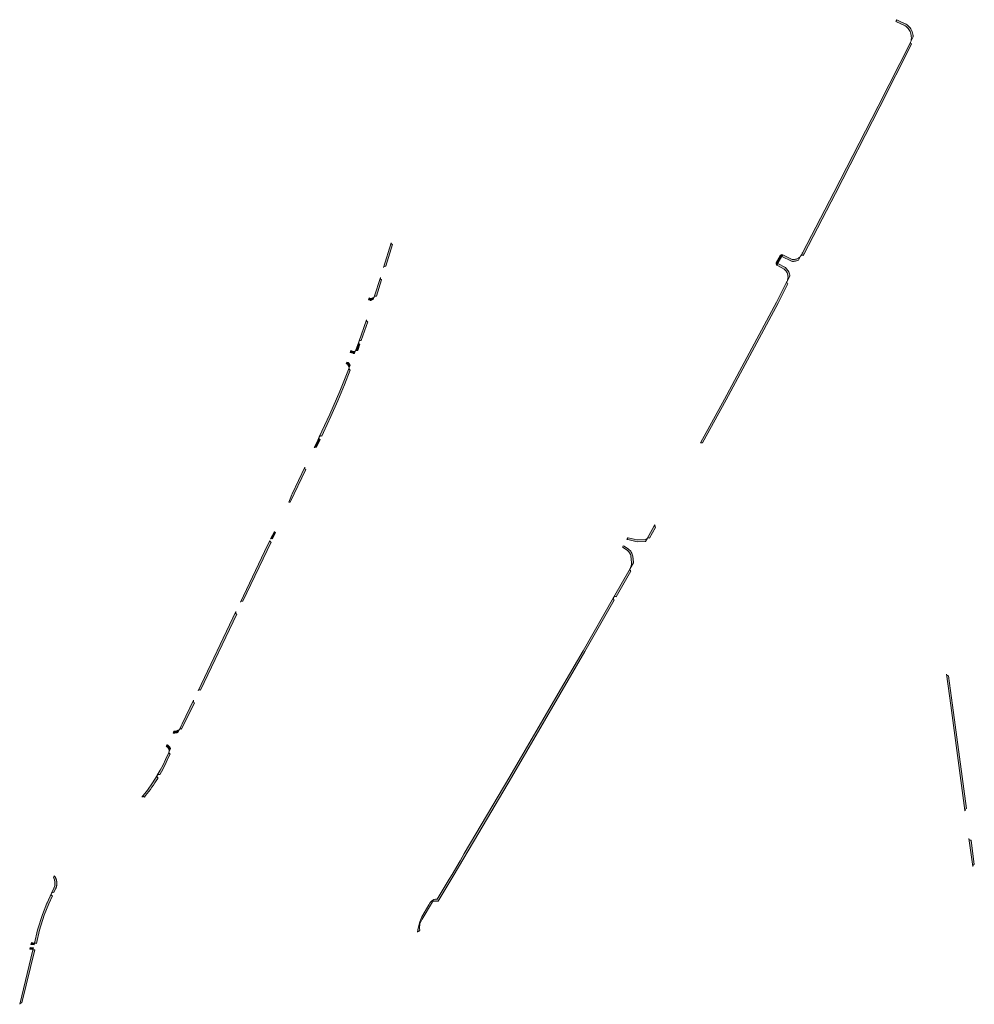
# Model space of a CAD drawing. Extents: x 98391 to 109703, y 464044 to 471306.
# Tile 16 of 31: x 102187 to 102693, y 468727 to 469249. Entities that reach past the tile are written whole.
import ezdxf

# ---------------------------------------------------------------- set-up
doc = ezdxf.new("R2010")
doc.units = 0
doc.layers.add('002 JA', color=3, linetype='Continuous', lineweight=20, true_color=0x00ff00)

msp = doc.modelspace()

# ---------------------------------------------------------------- hatches: boundary and pattern name
at = {"layer": '002 JA', "true_color": 0x00ff00}
for points in [[(102659.46, 469237.45), (102659.49, 469237.52), (102660.78, 469240.12), (102660.72, 469240.84), (102660.59, 469241.55), (102660.4, 469242.25), (102660.16, 469242.93), (102659.86, 469243.59), (102659.5, 469244.22), (102659.09, 469244.81), (102658.64, 469245.38), (102658.14, 469245.9), (102657.59, 469246.37), (102657.01, 469246.8), (102654.26, 469248.1), (102652.02, 469249.16), (102651.56, 469248.27), (102651.59, 469248.25), (102656.51, 469245.93), (102657.06, 469245.52), (102657.57, 469245.06), (102658.03, 469244.55), (102658.45, 469244), (102658.81, 469243.42), (102659.12, 469242.81), (102659.37, 469242.17), (102659.57, 469241.51), (102659.71, 469240.84), (102659.78, 469240.16), (102659.79, 469239.47), (102659.74, 469238.79), (102659.63, 469238.11), (102659.46, 469237.45)], [(102659.94, 469236.19), (102659.7, 469236.34), (102659.48, 469236.64), (102659.39, 469237), (102659.44, 469237.37), (102659.44, 469237.4), (102659.45, 469237.42), (102659.46, 469237.45), (102642.23, 469203.3), (102618.7, 469157.38), (102601.98, 469125.45), (102601.92, 469125.31), (102601.77, 469124.92), (102601.59, 469124.55), (102601.37, 469124.19), (102601.13, 469123.85), (102601.13, 469123.85), (102601.41, 469124.1), (102601.76, 469124.23), (102602.13, 469124.22), (102602.47, 469124.08), (102602.62, 469124.37), (102602.75, 469124.68), (102602.87, 469124.98), (102619.59, 469156.92), (102643.13, 469202.85), (102659.94, 469236.19)], [(102380.88, 469118.33), (102384.39, 469129.83), (102384.18, 469129.91), (102383.9, 469130.14), (102383.73, 469130.45), (102383.63, 469130.76), (102379.63, 469117.67), (102379.63, 469117.67), (102379.82, 469118.01), (102380.12, 469118.26), (102380.49, 469118.37), (102380.88, 469118.33)], [(102591.04, 469123.51), (102591.56, 469124.37), (102591.48, 469124.41), (102591.11, 469124.5), (102590.74, 469124.46), (102590.41, 469124.28), (102590.17, 469124), (102588.08, 469120.31), (102587.97, 469120.01), (102587.96, 469119.7), (102588.04, 469119.4), (102588.21, 469119.14), (102588.42, 469118.97), (102591.06, 469123.49), (102591.04, 469123.51)], [(102599.88, 469121.56), (102601.04, 469123.72), (102601.13, 469123.85), (102601.13, 469123.85), (102600.85, 469123.52), (102600.54, 469123.22), (102600.21, 469122.94), (102599.85, 469122.69), (102599.47, 469122.47), (102599.08, 469122.29), (102598.67, 469122.14), (102598.25, 469122.03), (102597.82, 469121.95), (102597.39, 469121.92), (102596.95, 469121.92), (102596.52, 469121.95), (102591.57, 469124.36), (102591.06, 469123.49), (102596.22, 469120.98), (102596.75, 469120.92), (102597.29, 469120.91), (102597.83, 469120.95), (102598.36, 469121.03), (102598.88, 469121.16), (102599.39, 469121.34), (102599.88, 469121.56)], [(102592.92, 469117.58), (102588.95, 469119.81), (102588.44, 469118.96), (102588.46, 469118.94), (102592.36, 469116.75), (102592.71, 469116.43), (102593.04, 469116.09), (102593.33, 469115.71), (102593.59, 469115.31), (102593.81, 469114.9), (102594, 469114.46), (102594.14, 469114.01), (102594.24, 469113.54), (102594.31, 469113.07), (102594.33, 469112.6), (102594.3, 469112.12), (102594.24, 469111.65), (102594.13, 469111.19), (102593.98, 469110.74), (102593.8, 469110.3), (102593.8, 469110.31), (102593.8, 469110.31), (102593.8, 469110.31), (102593.82, 469110.34), (102595.31, 469113.1), (102595.24, 469113.68), (102595.11, 469114.24), (102594.94, 469114.8), (102594.71, 469115.33), (102594.44, 469115.84), (102594.12, 469116.33), (102593.76, 469116.78), (102593.36, 469117.2), (102592.92, 469117.58)], [(102378.62, 469111.14), (102378.34, 469111.28), (102378.12, 469111.5), (102377.97, 469111.77), (102377.92, 469112.08), (102377.97, 469112.39), (102377.97, 469112.4), (102374.67, 469102.06), (102374.65, 469101.97), (102374.66, 469101.98), (102374.67, 469101.98), (102374.87, 469102.25), (102375.19, 469102.44), (102375.56, 469102.5), (102375.84, 469102.44), (102378.62, 469111.14)], [(102547.88, 469024.62), (102549.01, 469024.6), (102561.49, 469047.39), (102589.12, 469098.79), (102594.23, 469108.99), (102593.94, 469109.22), (102593.75, 469109.55), (102593.7, 469109.93), (102593.8, 469110.3), (102593.8, 469110.3), (102593.8, 469110.3), (102593.8, 469110.3), (102593.72, 469110.16), (102593.65, 469110.02), (102593.56, 469109.88), (102593.53, 469109.81), (102588.23, 469099.25), (102560.61, 469047.87), (102547.88, 469024.62)], [(102371.67, 469100.56), (102372.47, 469100.26), (102372.49, 469100.25), (102372.51, 469100.25), (102372.52, 469100.24), (102372.54, 469100.23), (102372.56, 469100.23), (102372.58, 469100.22), (102372.6, 469100.22), (102372.61, 469100.21), (102372.63, 469100.21), (102372.65, 469100.21), (102372.67, 469100.2), (102372.69, 469100.2), (102372.71, 469100.2), (102372.72, 469100.2), (102372.74, 469100.19), (102372.76, 469100.19), (102372.78, 469100.19), (102372.8, 469100.19), (102372.82, 469100.19), (102372.84, 469100.19), (102372.85, 469100.19), (102372.87, 469100.19), (102372.89, 469100.19), (102372.91, 469100.19), (102372.93, 469100.19), (102372.95, 469100.19), (102372.97, 469100.2), (102372.99, 469100.2), (102373, 469100.2), (102373.02, 469100.2), (102373.04, 469100.21), (102373.06, 469100.21), (102373.08, 469100.21), (102373.1, 469100.22), (102373.11, 469100.22), (102373.13, 469100.23), (102373.15, 469100.23), (102373.17, 469100.24), (102373.19, 469100.24), (102373.2, 469100.25), (102373.22, 469100.26), (102373.24, 469100.26), (102373.26, 469100.27), (102373.27, 469100.28), (102373.29, 469100.28), (102373.31, 469100.29), (102373.32, 469100.3), (102374.21, 469100.69), (102374.59, 469101.82), (102374.64, 469101.95), (102374.65, 469101.97), (102372.92, 469101.22), (102372.88, 469101.2), (102372.87, 469101.19), (102372.87, 469101.19), (102372.86, 469101.19), (102372.85, 469101.19), (102372.85, 469101.19), (102372.84, 469101.19), (102372.84, 469101.19), (102372.83, 469101.19), (102372.83, 469101.19), (102372, 469101.51), (102371.67, 469100.56)], [(102367.79, 469078.87), (102371.25, 469088.81), (102370.99, 469088.93), (102370.73, 469089.19), (102370.59, 469089.54), (102370.58, 469089.81), (102370.58, 469089.81), (102370.56, 469089.86), (102370.54, 469089.83), (102366.52, 469078.26), (102366.52, 469078.27), (102366.72, 469078.6), (102367.03, 469078.83), (102367.41, 469078.93), (102367.79, 469078.87)], [(102367.12, 469076.99), (102366.79, 469077.19), (102366.56, 469077.5), (102366.46, 469077.87), (102366.52, 469078.26), (102366.52, 469078.26), (102364.79, 469073.45), (102365.18, 469073.62), (102365.32, 469073.66), (102365.54, 469073.71), (102365.55, 469073.71), (102365.56, 469073.71), (102365.71, 469073.69), (102365.92, 469073.66), (102365.93, 469073.65), (102367.12, 469076.99)], [(102361.98, 469072.58), (102363.33, 469072.17), (102363.35, 469072.16), (102363.37, 469072.15), (102363.39, 469072.14), (102363.42, 469072.14), (102363.44, 469072.13), (102363.46, 469072.12), (102363.48, 469072.11), (102363.5, 469072.11), (102363.52, 469072.1), (102363.54, 469072.09), (102363.56, 469072.09), (102363.58, 469072.08), (102363.61, 469072.08), (102363.63, 469072.07), (102363.65, 469072.07), (102363.67, 469072.07), (102363.69, 469072.06), (102363.71, 469072.06), (102363.74, 469072.06), (102363.76, 469072.06), (102363.78, 469072.05), (102363.8, 469072.05), (102363.82, 469072.05), (102363.85, 469072.05), (102363.87, 469072.05), (102363.89, 469072.05), (102363.91, 469072.05), (102363.93, 469072.05), (102363.96, 469072.05), (102363.98, 469072.05), (102364, 469072.06), (102364.02, 469072.06), (102364.04, 469072.06), (102364.07, 469072.06), (102364.09, 469072.07), (102364.11, 469072.07), (102364.13, 469072.08), (102364.15, 469072.08), (102364.17, 469072.08), (102364.2, 469072.09), (102364.22, 469072.1), (102364.24, 469072.1), (102364.26, 469072.11), (102364.28, 469072.12), (102364.3, 469072.12), (102364.65, 469073.06), (102364.79, 469073.45), (102364.15, 469073.16), (102364.02, 469073.09), (102364, 469073.08), (102363.98, 469073.07), (102363.96, 469073.06), (102363.94, 469073.06), (102363.92, 469073.05), (102363.89, 469073.05), (102363.87, 469073.05), (102363.85, 469073.05), (102363.83, 469073.05), (102363.8, 469073.06), (102363.78, 469073.07), (102363.76, 469073.08), (102363.63, 469073.13), (102362.31, 469073.54), (102361.98, 469072.58)], [(102345.56, 469027.72), (102345.74, 469027.98), (102345.98, 469028.17), (102346.28, 469028.28), (102346.59, 469028.28), (102346.89, 469028.2), (102347.8, 469030.12), (102351.64, 469038.51), (102355.34, 469046.97), (102358.89, 469055.48), (102361.99, 469063.25), (102361.7, 469063.42), (102361.46, 469063.72), (102361.36, 469064.09), (102361.39, 469064.42), (102361.39, 469064.43), (102361.38, 469064.42), (102356.4, 469052.06), (102351.13, 469039.83), (102345.56, 469027.72), (102345.56, 469027.72)], [(102359.81, 469066.58), (102360.39, 469066.33), (102360.47, 469066.3), (102360.49, 469066.29), (102360.5, 469066.28), (102360.52, 469066.27), (102360.53, 469066.26), (102360.55, 469066.25), (102360.56, 469066.24), (102360.57, 469066.22), (102360.58, 469066.21), (102360.59, 469066.19), (102361.36, 469064.49), (102361.39, 469064.43), (102361.4, 469064.47), (102361.42, 469064.53), (102361.88, 469065.76), (102361.5, 469066.62), (102361.49, 469066.64), (102361.48, 469066.66), (102361.47, 469066.68), (102361.46, 469066.7), (102361.44, 469066.72), (102361.43, 469066.73), (102361.42, 469066.75), (102361.41, 469066.77), (102361.4, 469066.79), (102361.39, 469066.8), (102361.37, 469066.82), (102361.36, 469066.84), (102361.35, 469066.86), (102361.33, 469066.87), (102361.32, 469066.89), (102361.3, 469066.9), (102361.29, 469066.92), (102361.27, 469066.94), (102361.26, 469066.95), (102361.24, 469066.97), (102361.23, 469066.98), (102361.21, 469066.99), (102361.2, 469067.01), (102361.18, 469067.02), (102361.16, 469067.04), (102361.15, 469067.05), (102361.13, 469067.06), (102361.11, 469067.08), (102361.1, 469067.09), (102361.08, 469067.1), (102361.06, 469067.11), (102361.04, 469067.12), (102361.02, 469067.13), (102361, 469067.15), (102360.99, 469067.16), (102360.97, 469067.17), (102360.95, 469067.18), (102360.93, 469067.19), (102360.91, 469067.19), (102360.89, 469067.2), (102360.87, 469067.21), (102360.85, 469067.22), (102360.83, 469067.23), (102360.81, 469067.23), (102360.79, 469067.24), (102360.2, 469067.5), (102359.81, 469066.58)], [(102343.02, 469022.17), (102343.2, 469022.31), (102343.54, 469022.41), (102343.89, 469022.39), (102344.08, 469022.31), (102346.03, 469026.4), (102345.72, 469026.62), (102345.52, 469026.96), (102345.47, 469027.34), (102345.56, 469027.72), (102345.56, 469027.72), (102344.75, 469026), (102343.93, 469024.29), (102343.1, 469022.58), (102342.91, 469022.15), (102342.91, 469022.14), (102342.95, 469022.16), (102343.02, 469022.17)], [(102330.09, 468993.12), (102338.42, 469010.46), (102338.11, 469010.69), (102337.91, 469011.02), (102337.86, 469011.41), (102337.95, 469011.79), (102337.95, 469011.79), (102331.13, 468997.6), (102330.87, 468996.94), (102330.49, 468995.85), (102329.37, 468993.17), (102329.72, 468993.21), (102330.09, 468993.12)], [(102524.02, 468979.78), (102523.62, 468981.12), (102523.15, 468980.27), (102523.15, 468980.27), (102519.61, 468973.83), (102519.78, 468973.97), (102520.13, 468974.13), (102520.52, 468974.15), (102520.86, 468974.03), (102524.02, 468979.78)], [(102319.75, 468973.6), (102320.04, 468973.77), (102320.42, 468973.83), (102320.8, 468973.73), (102320.8, 468973.73), (102322.32, 468976.89), (102322.07, 468977.06), (102322.04, 468977.09), (102322.02, 468977.11), (102321.97, 468977.18), (102321.87, 468977.31), (102321.84, 468977.39), (102321.81, 468977.44), (102321.74, 468977.64), (102319.75, 468973.6)], [(102509.39, 468974.28), (102508.83, 468973.3), (102509.25, 468973.3), (102514.25, 468972.11), (102518.72, 468972.27), (102519.51, 468973.65), (102519.61, 468973.83), (102518.85, 468973.28), (102514.35, 468973.11), (102509.48, 468974.27), (102509.39, 468974.28)], [(102316.45, 468966.91), (102303.69, 468940.07), (102303.69, 468940.07), (102303.92, 468940.38), (102304.25, 468940.58), (102304.63, 468940.64), (102305.01, 468940.55), (102305.02, 468940.54), (102319.94, 468971.93), (102319.69, 468972.1), (102319.49, 468972.35), (102319.39, 468972.65), (102319.38, 468972.86), (102316.45, 468966.91)], [(102510.99, 468964.41), (102511.26, 468961.19), (102511.27, 468960.63), (102511.23, 468960.06), (102511.14, 468959.5), (102511, 468958.95), (102510.8, 468958.41), (102510.56, 468957.9), (102510.56, 468957.91), (102512.27, 468960.91), (102512.27, 468961.03), (102512.26, 468961.15), (102512.25, 468961.27), (102511.98, 468964.57), (102511.83, 468965.1), (102511.64, 468965.61), (102511.41, 468966.11), (102511.14, 468966.59), (102510.83, 468967.05), (102510.49, 468967.48), (102510.11, 468967.87), (102509.7, 468968.24), (102507.32, 468969.87), (102506.92, 468970.05), (102506.51, 468969.3), (102506.76, 468969.05), (102509.1, 468967.44), (102509.48, 468967.09), (102509.83, 468966.71), (102510.14, 468966.29), (102510.42, 468965.85), (102510.65, 468965.39), (102510.84, 468964.91), (102510.99, 468964.41)], [(102501.77, 468942.57), (102502.02, 468942.86), (102502.36, 468943.03), (102502.73, 468943.07), (102503.1, 468942.96), (102503.14, 468942.94), (102510.94, 468956.55), (102510.65, 468956.79), (102510.47, 468957.13), (102510.44, 468957.52), (102510.55, 468957.89), (102510.55, 468957.89), (102510.56, 468957.89), (102510.56, 468957.9), (102501.77, 468942.57), (102501.77, 468942.57)], [(102397.76, 468765.13), (102397.97, 468765.37), (102398.24, 468765.53), (102398.55, 468765.6), (102398.77, 468765.58), (102398.84, 468766.07), (102398.81, 468766.91), (102398.94, 468769.4), (102400.14, 468771.79), (102405.63, 468780.98), (102406.24, 468781.37), (102407.27, 468781.48), (102408.65, 468781.44), (102416.59, 468794.74), (102430.19, 468817.72), (102447.55, 468847.06), (102473.19, 468891.14), (102486.52, 468913.82), (102502.15, 468941.21), (102501.92, 468941.37), (102501.74, 468941.64), (102501.65, 468941.95), (102501.66, 468942.27), (102501.77, 468942.57), (102501.77, 468942.57), (102485.65, 468914.32), (102472.33, 468891.65), (102472.32, 468891.64), (102446.68, 468847.57), (102422.51, 468806.72), (102420.31, 468802.83), (102416, 468795.65), (102414.47, 468793.15), (102408.09, 468782.46), (102407.3, 468782.48), (102407.17, 468782.47), (102406.3, 468782.38), (102405.1, 468781.36), (102404.46, 468780.63), (102403.66, 468779.53), (102399.91, 468773.11), (102398.85, 468770.37), (102397.83, 468766.41), (102397.84, 468766.13), (102397.66, 468764.95), (102397.76, 468765.13)], [(102281.26, 468892.99), (102281.49, 468893.3), (102281.82, 468893.49), (102282.21, 468893.55), (102282.58, 468893.45), (102282.58, 468893.45), (102301.76, 468933.72), (102301.51, 468933.89), (102301.31, 468934.14), (102301.21, 468934.44), (102301.2, 468934.75), (102301.29, 468935.05), (102301.29, 468935.05), (102281.25, 468892.98), (102281.26, 468892.99)], [(102689.14, 468830.5), (102681.68, 468885.43), (102679.57, 468901.06), (102679.19, 468901.08), (102678.84, 468901.24), (102678.58, 468901.53), (102678.45, 468901.88), (102680.68, 468885.29), (102680.68, 468885.29), (102688.26, 468829.56), (102688.26, 468829.55), (102688.28, 468829.38), (102688.28, 468829.39), (102688.28, 468829.39), (102688.28, 468829.4), (102688.31, 468829.79), (102688.49, 468830.13), (102688.78, 468830.38), (102689.14, 468830.5)], [(102279.29, 468886.69), (102279.03, 468886.87), (102278.84, 468887.12), (102278.74, 468887.41), (102278.74, 468887.73), (102278.83, 468888.03), (102278.83, 468888.03), (102272.75, 468875.52), (102272.37, 468874.72), (102272.25, 468874.49), (102271.28, 468872.51), (102271.34, 468872.56), (102271.41, 468872.6), (102271.47, 468872.65), (102271.8, 468872.81), (102272.18, 468872.85), (102272.51, 468872.74), (102279.29, 468886.69)], [(102267.96, 468870.65), (102267.99, 468870.65), (102268.1, 468870.64), (102268.2, 468870.64), (102268.3, 468870.64), (102268.41, 468870.63), (102268.51, 468870.63), (102268.61, 468870.64), (102268.72, 468870.64), (102268.82, 468870.64), (102268.92, 468870.65), (102269.03, 468870.66), (102269.13, 468870.67), (102269.23, 468870.68), (102269.33, 468870.7), (102269.44, 468870.71), (102269.54, 468870.73), (102269.64, 468870.75), (102269.74, 468870.77), (102269.84, 468870.8), (102269.94, 468870.82), (102270.04, 468870.85), (102270.14, 468870.88), (102270.24, 468870.91), (102270.34, 468870.94), (102270.44, 468870.97), (102270.54, 468871.01), (102270.59, 468871.03), (102271.17, 468872.27), (102271.17, 468872.29), (102271.28, 468872.51), (102270.93, 468872.29), (102270.55, 468872.1), (102270.16, 468871.93), (102269.76, 468871.81), (102269.35, 468871.71), (102268.93, 468871.66), (102268.51, 468871.63), (102268.47, 468871.64), (102267.96, 468870.65)], [(102264.32, 468863.54), (102264.4, 468863.5), (102264.6, 468863.38), (102264.79, 468863.25), (102264.97, 468863.09), (102265.14, 468862.92), (102265.29, 468862.74), (102265.42, 468862.55), (102265.54, 468862.34), (102265.64, 468862.12), (102265.72, 468861.9), (102265.77, 468861.67), (102265.81, 468861.44), (102265.83, 468861.2), (102265.83, 468860.97), (102265.81, 468860.73), (102265.86, 468860.85), (102265.86, 468860.86), (102266.59, 468862.43), (102266.58, 468862.47), (102266.55, 468862.53), (102266.53, 468862.59), (102266.5, 468862.65), (102266.47, 468862.71), (102266.44, 468862.77), (102266.41, 468862.82), (102266.38, 468862.88), (102266.35, 468862.94), (102266.32, 468862.99), (102266.29, 468863.05), (102266.25, 468863.11), (102266.22, 468863.16), (102266.18, 468863.21), (102266.14, 468863.27), (102266.11, 468863.32), (102266.07, 468863.37), (102266.03, 468863.42), (102265.99, 468863.47), (102265.95, 468863.52), (102265.9, 468863.57), (102265.86, 468863.62), (102265.82, 468863.67), (102265.77, 468863.71), (102265.73, 468863.76), (102265.68, 468863.8), (102265.63, 468863.85), (102265.58, 468863.89), (102265.53, 468863.93), (102265.48, 468863.97), (102265.43, 468864.02), (102265.38, 468864.06), (102265.33, 468864.09), (102265.28, 468864.13), (102265.23, 468864.17), (102265.17, 468864.21), (102265.12, 468864.24), (102265.06, 468864.28), (102265.01, 468864.31), (102264.95, 468864.34), (102264.9, 468864.37), (102264.84, 468864.4), (102264.78, 468864.43), (102264.32, 468863.54)], [(102264.85, 468856.26), (102266.36, 468859.54), (102266.15, 468859.65), (102265.91, 468859.92), (102265.79, 468860.26), (102265.79, 468860.62), (102265.79, 468860.66), (102265.8, 468860.69), (102265.81, 468860.73), (102263.94, 468856.67), (102263.93, 468856.64), (102262.63, 468853.75), (102261.19, 468850.93), (102259.6, 468848.19), (102259.59, 468848.17), (102259.82, 468848.44), (102260.14, 468848.62), (102260.52, 468848.66), (102260.88, 468848.57), (102261, 468848.51), (102261.19, 468848.83), (102261.85, 468850.04), (102262.49, 468851.26), (102263.12, 468852.5), (102263.72, 468853.74), (102264.29, 468854.99), (102264.85, 468856.26)], [(102259.99, 468846.78), (102259.74, 468846.95), (102259.55, 468847.22), (102259.45, 468847.55), (102259.47, 468847.88), (102259.59, 468848.17), (102259.58, 468848.16), (102257.1, 468844.12), (102254.35, 468840.26), (102251.34, 468836.6), (102251.33, 468836.59), (102251.57, 468836.79), (102251.86, 468836.91), (102252.18, 468836.93), (102252.49, 468836.85), (102252.75, 468836.68), (102253.4, 468837.45), (102254.27, 468838.53), (102255.12, 468839.61), (102255.95, 468840.72), (102256.76, 468841.84), (102257.55, 468842.97), (102258.31, 468844.12), (102259.06, 468845.28), (102259.79, 468846.45), (102259.99, 468846.78)], [(102692.34, 468799.81), (102692.38, 468800.19), (102692.56, 468800.53), (102692.86, 468800.78), (102693.21, 468800.89), (102691.47, 468813.76), (102691.09, 468813.78), (102690.74, 468813.94), (102690.48, 468814.23), (102690.35, 468814.59), (102690.34, 468814.59), (102690.34, 468814.6), (102690.34, 468814.6), (102692.34, 468799.79), (102692.34, 468799.8), (102692.34, 468799.8), (102692.34, 468799.81)], [(102204.53, 468793.98), (102204.7, 468793.67), (102204.94, 468792.81), (102204.94, 468792.8), (102205.1, 468792.31), (102205.2, 468791.81), (102205.27, 468791.3), (102205.28, 468790.79), (102205.26, 468790.28), (102205.19, 468789.77), (102205.07, 468789.28), (102204.91, 468788.79), (102204.71, 468788.32), (102203.39, 468785.6), (102203.39, 468785.59), (102203.61, 468785.9), (102203.94, 468786.1), (102204.33, 468786.17), (102204.71, 468786.08), (102204.73, 468786.07), (102205.62, 468787.88), (102205.67, 468787.99), (102205.71, 468788.1), (102205.76, 468788.21), (102205.81, 468788.32), (102205.85, 468788.43), (102205.89, 468788.54), (102205.93, 468788.66), (102205.96, 468788.77), (102206, 468788.88), (102206.03, 468789), (102206.06, 468789.11), (102206.09, 468789.23), (102206.12, 468789.34), (102206.14, 468789.46), (102206.17, 468789.58), (102206.19, 468789.7), (102206.21, 468789.81), (102206.22, 468789.93), (102206.24, 468790.05), (102206.25, 468790.17), (102206.26, 468790.29), (102206.27, 468790.41), (102206.28, 468790.52), (102206.28, 468790.64), (102206.28, 468790.76), (102206.28, 468790.88), (102206.28, 468791), (102206.28, 468791.12), (102206.27, 468791.24), (102206.26, 468791.36), (102206.25, 468791.48), (102206.24, 468791.6), (102206.23, 468791.71), (102206.21, 468791.83), (102206.19, 468791.95), (102206.17, 468792.07), (102206.15, 468792.18), (102206.13, 468792.3), (102206.1, 468792.42), (102206.07, 468792.53), (102206.04, 468792.65), (102206.01, 468792.76), (102205.97, 468792.88), (102205.94, 468792.99), (102205.9, 468793.1), (102205.86, 468793.22), (102205.82, 468793.33), (102205.77, 468793.44), (102205.73, 468793.55), (102205.68, 468793.66), (102205.63, 468793.77), (102205.58, 468793.87), (102205.52, 468793.98), (102205.47, 468794.08), (102205.41, 468794.19), (102205.35, 468794.29), (102205.29, 468794.4), (102205.23, 468794.5), (102205.16, 468794.6), (102205.1, 468794.7), (102205.03, 468794.79), (102204.96, 468794.89), (102204.95, 468794.9), (102204.53, 468793.98)], [(102203.88, 468784.26), (102203.61, 468784.43), (102203.42, 468784.68), (102203.31, 468784.98), (102203.3, 468785.3), (102203.39, 468785.59), (102203.38, 468785.58), (102201.05, 468780.46), (102201.03, 468780.41), (102198.62, 468774.34), (102198.6, 468774.27), (102196.07, 468766.24), (102196.05, 468766.17), (102194.41, 468759.19), (102195.31, 468759.05), (102195.4, 468759.03), (102197.03, 468765.94), (102199.55, 468773.97), (102201.96, 468780.04), (102203.88, 468784.26)], [(102192.52, 468758.45), (102194.18, 468758.21), (102194.19, 468758.28), (102194.2, 468758.29), (102194.41, 468759.19), (102192.75, 468759.42), (102192.52, 468758.45)], [(102193.67, 468755.66), (102193.59, 468755.67), (102186.55, 468726.68), (102186.55, 468726.69), (102186.72, 468727.04), (102187.01, 468727.3), (102187.38, 468727.43), (102187.75, 468727.4), (102194.58, 468755.51), (102193.67, 468755.66)], [(102191.92, 468755.94), (102193.53, 468755.68), (102193.83, 468756.64), (102192.15, 468756.91), (102191.92, 468755.94)]]:
    msp.add_hatch(color=3, dxfattribs=at).paths.add_polyline_path(points)

# ---------------------------------------------------------------- linework, layer by layer
at = {"layer": '002 JA', "color": 54, "true_color": 0x00c000}
for points in [[(102659.46, 469237.45), (102659.49, 469237.52), (102660.78, 469240.12), (102660.72, 469240.84), (102660.59, 469241.55), (102660.4, 469242.25), (102660.16, 469242.93), (102659.86, 469243.59), (102659.5, 469244.22), (102659.09, 469244.81), (102658.64, 469245.38), (102658.14, 469245.9), (102657.59, 469246.37), (102657.01, 469246.8), (102654.26, 469248.1), (102652.02, 469249.16), (102651.56, 469248.27), (102651.59, 469248.25), (102656.51, 469245.93), (102657.06, 469245.52), (102657.57, 469245.06), (102658.03, 469244.55), (102658.45, 469244), (102658.81, 469243.42), (102659.12, 469242.81), (102659.37, 469242.17), (102659.57, 469241.51), (102659.71, 469240.84), (102659.78, 469240.16), (102659.79, 469239.47), (102659.74, 469238.79), (102659.63, 469238.11), (102659.46, 469237.45)], [(102659.94, 469236.19), (102659.7, 469236.34), (102659.48, 469236.64), (102659.39, 469237), (102659.44, 469237.37), (102659.44, 469237.4), (102659.45, 469237.42), (102659.46, 469237.45), (102642.23, 469203.3), (102618.7, 469157.38), (102601.98, 469125.45), (102601.92, 469125.31), (102601.77, 469124.92), (102601.59, 469124.55), (102601.37, 469124.19), (102601.13, 469123.85), (102601.13, 469123.85), (102601.41, 469124.1), (102601.76, 469124.23), (102602.13, 469124.22), (102602.47, 469124.08), (102602.62, 469124.37), (102602.75, 469124.68), (102602.87, 469124.98), (102619.59, 469156.92), (102643.13, 469202.85), (102659.94, 469236.19)], [(102380.88, 469118.33), (102384.39, 469129.83), (102384.18, 469129.91), (102383.9, 469130.14), (102383.73, 469130.45), (102383.63, 469130.76), (102379.63, 469117.67), (102379.63, 469117.67), (102379.82, 469118.01), (102380.12, 469118.26), (102380.49, 469118.37), (102380.88, 469118.33)], [(102591.04, 469123.51), (102591.56, 469124.37), (102591.48, 469124.41), (102591.11, 469124.5), (102590.74, 469124.46), (102590.41, 469124.28), (102590.17, 469124), (102588.08, 469120.31), (102587.97, 469120.01), (102587.96, 469119.7), (102588.04, 469119.4), (102588.21, 469119.14), (102588.42, 469118.97), (102591.06, 469123.49), (102591.04, 469123.51)], [(102599.88, 469121.56), (102601.04, 469123.72), (102601.13, 469123.85), (102601.13, 469123.85), (102600.85, 469123.52), (102600.54, 469123.22), (102600.21, 469122.94), (102599.85, 469122.69), (102599.47, 469122.47), (102599.08, 469122.29), (102598.67, 469122.14), (102598.25, 469122.03), (102597.82, 469121.95), (102597.39, 469121.92), (102596.95, 469121.92), (102596.52, 469121.95), (102591.57, 469124.36), (102591.06, 469123.49), (102596.22, 469120.98), (102596.75, 469120.92), (102597.29, 469120.91), (102597.83, 469120.95), (102598.36, 469121.03), (102598.88, 469121.16), (102599.39, 469121.34), (102599.88, 469121.56)], [(102592.92, 469117.58), (102588.95, 469119.81), (102588.44, 469118.96), (102588.46, 469118.94), (102592.36, 469116.75), (102592.71, 469116.43), (102593.04, 469116.09), (102593.33, 469115.71), (102593.59, 469115.31), (102593.81, 469114.9), (102594, 469114.46), (102594.14, 469114.01), (102594.24, 469113.54), (102594.31, 469113.07), (102594.33, 469112.6), (102594.3, 469112.12), (102594.24, 469111.65), (102594.13, 469111.19), (102593.98, 469110.74), (102593.8, 469110.3), (102593.8, 469110.31), (102593.8, 469110.31), (102593.8, 469110.31), (102593.82, 469110.34), (102595.31, 469113.1), (102595.24, 469113.68), (102595.11, 469114.24), (102594.94, 469114.8), (102594.71, 469115.33), (102594.44, 469115.84), (102594.12, 469116.33), (102593.76, 469116.78), (102593.36, 469117.2), (102592.92, 469117.58)], [(102378.62, 469111.14), (102378.34, 469111.28), (102378.12, 469111.5), (102377.97, 469111.77), (102377.92, 469112.08), (102377.97, 469112.39), (102377.97, 469112.4), (102374.67, 469102.06), (102374.65, 469101.97), (102374.66, 469101.98), (102374.67, 469101.98), (102374.87, 469102.25), (102375.19, 469102.44), (102375.56, 469102.5), (102375.84, 469102.44), (102378.62, 469111.14)], [(102547.88, 469024.62), (102549.01, 469024.6), (102561.49, 469047.39), (102589.12, 469098.79), (102594.23, 469108.99), (102593.94, 469109.22), (102593.75, 469109.55), (102593.7, 469109.93), (102593.8, 469110.3), (102593.8, 469110.3), (102593.8, 469110.3), (102593.8, 469110.3), (102593.72, 469110.16), (102593.65, 469110.02), (102593.56, 469109.88), (102593.53, 469109.81), (102588.23, 469099.25), (102560.61, 469047.87), (102547.88, 469024.62)], [(102371.67, 469100.56), (102372.47, 469100.26), (102372.49, 469100.25), (102372.51, 469100.25), (102372.52, 469100.24), (102372.54, 469100.23), (102372.56, 469100.23), (102372.58, 469100.22), (102372.6, 469100.22), (102372.61, 469100.21), (102372.63, 469100.21), (102372.65, 469100.21), (102372.67, 469100.2), (102372.69, 469100.2), (102372.71, 469100.2), (102372.72, 469100.2), (102372.74, 469100.19), (102372.76, 469100.19), (102372.78, 469100.19), (102372.8, 469100.19), (102372.82, 469100.19), (102372.84, 469100.19), (102372.85, 469100.19), (102372.87, 469100.19), (102372.89, 469100.19), (102372.91, 469100.19), (102372.93, 469100.19), (102372.95, 469100.19), (102372.97, 469100.2), (102372.99, 469100.2), (102373, 469100.2), (102373.02, 469100.2), (102373.04, 469100.21), (102373.06, 469100.21), (102373.08, 469100.21), (102373.1, 469100.22), (102373.11, 469100.22), (102373.13, 469100.23), (102373.15, 469100.23), (102373.17, 469100.24), (102373.19, 469100.24), (102373.2, 469100.25), (102373.22, 469100.26), (102373.24, 469100.26), (102373.26, 469100.27), (102373.27, 469100.28), (102373.29, 469100.28), (102373.31, 469100.29), (102373.32, 469100.3), (102374.21, 469100.69), (102374.59, 469101.82), (102374.64, 469101.95), (102374.65, 469101.97), (102372.92, 469101.22), (102372.88, 469101.2), (102372.87, 469101.19), (102372.87, 469101.19), (102372.86, 469101.19), (102372.85, 469101.19), (102372.85, 469101.19), (102372.84, 469101.19), (102372.84, 469101.19), (102372.83, 469101.19), (102372.83, 469101.19), (102372, 469101.51), (102371.67, 469100.56)], [(102367.79, 469078.87), (102371.25, 469088.81), (102370.99, 469088.93), (102370.73, 469089.19), (102370.59, 469089.54), (102370.58, 469089.81), (102370.58, 469089.81), (102370.56, 469089.86), (102370.54, 469089.83), (102366.52, 469078.26), (102366.52, 469078.27), (102366.72, 469078.6), (102367.03, 469078.83), (102367.41, 469078.93), (102367.79, 469078.87)], [(102367.12, 469076.99), (102366.79, 469077.19), (102366.56, 469077.5), (102366.46, 469077.87), (102366.52, 469078.26), (102366.52, 469078.26), (102364.79, 469073.45), (102365.18, 469073.62), (102365.32, 469073.66), (102365.54, 469073.71), (102365.55, 469073.71), (102365.56, 469073.71), (102365.71, 469073.69), (102365.92, 469073.66), (102365.93, 469073.65), (102367.12, 469076.99)], [(102361.98, 469072.58), (102363.33, 469072.17), (102363.35, 469072.16), (102363.37, 469072.15), (102363.39, 469072.14), (102363.42, 469072.14), (102363.44, 469072.13), (102363.46, 469072.12), (102363.48, 469072.11), (102363.5, 469072.11), (102363.52, 469072.1), (102363.54, 469072.09), (102363.56, 469072.09), (102363.58, 469072.08), (102363.61, 469072.08), (102363.63, 469072.07), (102363.65, 469072.07), (102363.67, 469072.07), (102363.69, 469072.06), (102363.71, 469072.06), (102363.74, 469072.06), (102363.76, 469072.06), (102363.78, 469072.05), (102363.8, 469072.05), (102363.82, 469072.05), (102363.85, 469072.05), (102363.87, 469072.05), (102363.89, 469072.05), (102363.91, 469072.05), (102363.93, 469072.05), (102363.96, 469072.05), (102363.98, 469072.05), (102364, 469072.06), (102364.02, 469072.06), (102364.04, 469072.06), (102364.07, 469072.06), (102364.09, 469072.07), (102364.11, 469072.07), (102364.13, 469072.08), (102364.15, 469072.08), (102364.17, 469072.08), (102364.2, 469072.09), (102364.22, 469072.1), (102364.24, 469072.1), (102364.26, 469072.11), (102364.28, 469072.12), (102364.3, 469072.12), (102364.65, 469073.06), (102364.79, 469073.45), (102364.15, 469073.16), (102364.02, 469073.09), (102364, 469073.08), (102363.98, 469073.07), (102363.96, 469073.06), (102363.94, 469073.06), (102363.92, 469073.05), (102363.89, 469073.05), (102363.87, 469073.05), (102363.85, 469073.05), (102363.83, 469073.05), (102363.8, 469073.06), (102363.78, 469073.07), (102363.76, 469073.08), (102363.63, 469073.13), (102362.31, 469073.54), (102361.98, 469072.58)], [(102345.56, 469027.72), (102345.74, 469027.98), (102345.98, 469028.17), (102346.28, 469028.28), (102346.59, 469028.28), (102346.89, 469028.2), (102347.8, 469030.12), (102351.64, 469038.51), (102355.34, 469046.97), (102358.89, 469055.48), (102361.99, 469063.25), (102361.7, 469063.42), (102361.46, 469063.72), (102361.36, 469064.09), (102361.39, 469064.42), (102361.39, 469064.43), (102361.38, 469064.42), (102356.4, 469052.06), (102351.13, 469039.83), (102345.56, 469027.72), (102345.56, 469027.72)], [(102359.81, 469066.58), (102360.39, 469066.33), (102360.47, 469066.3), (102360.49, 469066.29), (102360.5, 469066.28), (102360.52, 469066.27), (102360.53, 469066.26), (102360.55, 469066.25), (102360.56, 469066.24), (102360.57, 469066.22), (102360.58, 469066.21), (102360.59, 469066.19), (102361.36, 469064.49), (102361.39, 469064.43), (102361.4, 469064.47), (102361.42, 469064.53), (102361.88, 469065.76), (102361.5, 469066.62), (102361.49, 469066.64), (102361.48, 469066.66), (102361.47, 469066.68), (102361.46, 469066.7), (102361.44, 469066.72), (102361.43, 469066.73), (102361.42, 469066.75), (102361.41, 469066.77), (102361.4, 469066.79), (102361.39, 469066.8), (102361.37, 469066.82), (102361.36, 469066.84), (102361.35, 469066.86), (102361.33, 469066.87), (102361.32, 469066.89), (102361.3, 469066.9), (102361.29, 469066.92), (102361.27, 469066.94), (102361.26, 469066.95), (102361.24, 469066.97), (102361.23, 469066.98), (102361.21, 469066.99), (102361.2, 469067.01), (102361.18, 469067.02), (102361.16, 469067.04), (102361.15, 469067.05), (102361.13, 469067.06), (102361.11, 469067.08), (102361.1, 469067.09), (102361.08, 469067.1), (102361.06, 469067.11), (102361.04, 469067.12), (102361.02, 469067.13), (102361, 469067.15), (102360.99, 469067.16), (102360.97, 469067.17), (102360.95, 469067.18), (102360.93, 469067.19), (102360.91, 469067.19), (102360.89, 469067.2), (102360.87, 469067.21), (102360.85, 469067.22), (102360.83, 469067.23), (102360.81, 469067.23), (102360.79, 469067.24), (102360.2, 469067.5), (102359.81, 469066.58)], [(102343.02, 469022.17), (102343.2, 469022.31), (102343.54, 469022.41), (102343.89, 469022.39), (102344.08, 469022.31), (102346.03, 469026.4), (102345.72, 469026.62), (102345.52, 469026.96), (102345.47, 469027.34), (102345.56, 469027.72), (102345.56, 469027.72), (102344.75, 469026), (102343.93, 469024.29), (102343.1, 469022.58), (102342.91, 469022.15), (102342.91, 469022.14), (102342.95, 469022.16), (102343.02, 469022.17)], [(102330.09, 468993.12), (102338.42, 469010.46), (102338.11, 469010.69), (102337.91, 469011.02), (102337.86, 469011.41), (102337.95, 469011.79), (102337.95, 469011.79), (102331.13, 468997.6), (102330.87, 468996.94), (102330.49, 468995.85), (102329.37, 468993.17), (102329.72, 468993.21), (102330.09, 468993.12)], [(102524.02, 468979.78), (102523.62, 468981.12), (102523.15, 468980.27), (102523.15, 468980.27), (102519.61, 468973.83), (102519.78, 468973.97), (102520.13, 468974.13), (102520.52, 468974.15), (102520.86, 468974.03), (102524.02, 468979.78)], [(102319.75, 468973.6), (102320.04, 468973.77), (102320.42, 468973.83), (102320.8, 468973.73), (102320.8, 468973.73), (102322.32, 468976.89), (102322.07, 468977.06), (102322.04, 468977.09), (102322.02, 468977.11), (102321.97, 468977.18), (102321.87, 468977.31), (102321.84, 468977.39), (102321.81, 468977.44), (102321.74, 468977.64), (102319.75, 468973.6)], [(102509.39, 468974.28), (102508.83, 468973.3), (102509.25, 468973.3), (102514.25, 468972.11), (102518.72, 468972.27), (102519.51, 468973.65), (102519.61, 468973.83), (102518.85, 468973.28), (102514.35, 468973.11), (102509.48, 468974.27), (102509.39, 468974.28)], [(102316.45, 468966.91), (102303.69, 468940.07), (102303.69, 468940.07), (102303.92, 468940.38), (102304.25, 468940.58), (102304.63, 468940.64), (102305.01, 468940.55), (102305.02, 468940.54), (102319.94, 468971.93), (102319.69, 468972.1), (102319.49, 468972.35), (102319.39, 468972.65), (102319.38, 468972.86), (102316.45, 468966.91)], [(102510.99, 468964.41), (102511.26, 468961.19), (102511.27, 468960.63), (102511.23, 468960.06), (102511.14, 468959.5), (102511, 468958.95), (102510.8, 468958.41), (102510.56, 468957.9), (102510.56, 468957.91), (102512.27, 468960.91), (102512.27, 468961.03), (102512.26, 468961.15), (102512.25, 468961.27), (102511.98, 468964.57), (102511.83, 468965.1), (102511.64, 468965.61), (102511.41, 468966.11), (102511.14, 468966.59), (102510.83, 468967.05), (102510.49, 468967.48), (102510.11, 468967.87), (102509.7, 468968.24), (102507.32, 468969.87), (102506.92, 468970.05), (102506.51, 468969.3), (102506.76, 468969.05), (102509.1, 468967.44), (102509.48, 468967.09), (102509.83, 468966.71), (102510.14, 468966.29), (102510.42, 468965.85), (102510.65, 468965.39), (102510.84, 468964.91), (102510.99, 468964.41)], [(102501.77, 468942.57), (102502.02, 468942.86), (102502.36, 468943.03), (102502.73, 468943.07), (102503.1, 468942.96), (102503.14, 468942.94), (102510.94, 468956.55), (102510.65, 468956.79), (102510.47, 468957.13), (102510.44, 468957.52), (102510.55, 468957.89), (102510.55, 468957.89), (102510.56, 468957.89), (102510.56, 468957.9), (102501.77, 468942.57), (102501.77, 468942.57)], [(102397.76, 468765.13), (102397.97, 468765.37), (102398.24, 468765.53), (102398.55, 468765.6), (102398.77, 468765.58), (102398.84, 468766.07), (102398.81, 468766.91), (102398.94, 468769.4), (102400.14, 468771.79), (102405.63, 468780.98), (102406.24, 468781.37), (102407.27, 468781.48), (102408.65, 468781.44), (102416.59, 468794.74), (102430.19, 468817.72), (102447.55, 468847.06), (102473.19, 468891.14), (102486.52, 468913.82), (102502.15, 468941.21), (102501.92, 468941.37), (102501.74, 468941.64), (102501.65, 468941.95), (102501.66, 468942.27), (102501.77, 468942.57), (102501.77, 468942.57), (102485.65, 468914.32), (102472.33, 468891.65), (102472.32, 468891.64), (102446.68, 468847.57), (102422.51, 468806.72), (102420.31, 468802.83), (102416, 468795.65), (102414.47, 468793.15), (102408.09, 468782.46), (102407.3, 468782.48), (102407.17, 468782.47), (102406.3, 468782.38), (102405.1, 468781.36), (102404.46, 468780.63), (102403.66, 468779.53), (102399.91, 468773.11), (102398.85, 468770.37), (102397.83, 468766.41), (102397.84, 468766.13), (102397.66, 468764.95), (102397.76, 468765.13)], [(102281.26, 468892.99), (102281.49, 468893.3), (102281.82, 468893.49), (102282.21, 468893.55), (102282.58, 468893.45), (102282.58, 468893.45), (102301.76, 468933.72), (102301.51, 468933.89), (102301.31, 468934.14), (102301.21, 468934.44), (102301.2, 468934.75), (102301.29, 468935.05), (102301.29, 468935.05), (102281.25, 468892.98), (102281.26, 468892.99)], [(102689.14, 468830.5), (102681.68, 468885.43), (102679.57, 468901.06), (102679.19, 468901.08), (102678.84, 468901.24), (102678.58, 468901.53), (102678.45, 468901.88), (102680.68, 468885.29), (102680.68, 468885.29), (102688.26, 468829.56), (102688.26, 468829.55), (102688.28, 468829.38), (102688.28, 468829.39), (102688.28, 468829.39), (102688.28, 468829.4), (102688.31, 468829.79), (102688.49, 468830.13), (102688.78, 468830.38), (102689.14, 468830.5)], [(102279.29, 468886.69), (102279.03, 468886.87), (102278.84, 468887.12), (102278.74, 468887.41), (102278.74, 468887.73), (102278.83, 468888.03), (102278.83, 468888.03), (102272.75, 468875.52), (102272.37, 468874.72), (102272.25, 468874.49), (102271.28, 468872.51), (102271.34, 468872.56), (102271.41, 468872.6), (102271.47, 468872.65), (102271.8, 468872.81), (102272.18, 468872.85), (102272.51, 468872.74), (102279.29, 468886.69)], [(102267.96, 468870.65), (102267.99, 468870.65), (102268.1, 468870.64), (102268.2, 468870.64), (102268.3, 468870.64), (102268.41, 468870.63), (102268.51, 468870.63), (102268.61, 468870.64), (102268.72, 468870.64), (102268.82, 468870.64), (102268.92, 468870.65), (102269.03, 468870.66), (102269.13, 468870.67), (102269.23, 468870.68), (102269.33, 468870.7), (102269.44, 468870.71), (102269.54, 468870.73), (102269.64, 468870.75), (102269.74, 468870.77), (102269.84, 468870.8), (102269.94, 468870.82), (102270.04, 468870.85), (102270.14, 468870.88), (102270.24, 468870.91), (102270.34, 468870.94), (102270.44, 468870.97), (102270.54, 468871.01), (102270.59, 468871.03), (102271.17, 468872.27), (102271.17, 468872.29), (102271.28, 468872.51), (102270.93, 468872.29), (102270.55, 468872.1), (102270.16, 468871.93), (102269.76, 468871.81), (102269.35, 468871.71), (102268.93, 468871.66), (102268.51, 468871.63), (102268.47, 468871.64), (102267.96, 468870.65)], [(102264.32, 468863.54), (102264.4, 468863.5), (102264.6, 468863.38), (102264.79, 468863.25), (102264.97, 468863.09), (102265.14, 468862.92), (102265.29, 468862.74), (102265.42, 468862.55), (102265.54, 468862.34), (102265.64, 468862.12), (102265.72, 468861.9), (102265.77, 468861.67), (102265.81, 468861.44), (102265.83, 468861.2), (102265.83, 468860.97), (102265.81, 468860.73), (102265.86, 468860.85), (102265.86, 468860.86), (102266.59, 468862.43), (102266.58, 468862.47), (102266.55, 468862.53), (102266.53, 468862.59), (102266.5, 468862.65), (102266.47, 468862.71), (102266.44, 468862.77), (102266.41, 468862.82), (102266.38, 468862.88), (102266.35, 468862.94), (102266.32, 468862.99), (102266.29, 468863.05), (102266.25, 468863.11), (102266.22, 468863.16), (102266.18, 468863.21), (102266.14, 468863.27), (102266.11, 468863.32), (102266.07, 468863.37), (102266.03, 468863.42), (102265.99, 468863.47), (102265.95, 468863.52), (102265.9, 468863.57), (102265.86, 468863.62), (102265.82, 468863.67), (102265.77, 468863.71), (102265.73, 468863.76), (102265.68, 468863.8), (102265.63, 468863.85), (102265.58, 468863.89), (102265.53, 468863.93), (102265.48, 468863.97), (102265.43, 468864.02), (102265.38, 468864.06), (102265.33, 468864.09), (102265.28, 468864.13), (102265.23, 468864.17), (102265.17, 468864.21), (102265.12, 468864.24), (102265.06, 468864.28), (102265.01, 468864.31), (102264.95, 468864.34), (102264.9, 468864.37), (102264.84, 468864.4), (102264.78, 468864.43), (102264.32, 468863.54)], [(102264.85, 468856.26), (102266.36, 468859.54), (102266.15, 468859.65), (102265.91, 468859.92), (102265.79, 468860.26), (102265.79, 468860.62), (102265.79, 468860.66), (102265.8, 468860.69), (102265.81, 468860.73), (102263.94, 468856.67), (102263.93, 468856.64), (102262.63, 468853.75), (102261.19, 468850.93), (102259.6, 468848.19), (102259.59, 468848.17), (102259.82, 468848.44), (102260.14, 468848.62), (102260.52, 468848.66), (102260.88, 468848.57), (102261, 468848.51), (102261.19, 468848.83), (102261.85, 468850.04), (102262.49, 468851.26), (102263.12, 468852.5), (102263.72, 468853.74), (102264.29, 468854.99), (102264.85, 468856.26)], [(102259.99, 468846.78), (102259.74, 468846.95), (102259.55, 468847.22), (102259.45, 468847.55), (102259.47, 468847.88), (102259.59, 468848.17), (102259.58, 468848.16), (102257.1, 468844.12), (102254.35, 468840.26), (102251.34, 468836.6), (102251.33, 468836.59), (102251.57, 468836.79), (102251.86, 468836.91), (102252.18, 468836.93), (102252.49, 468836.85), (102252.75, 468836.68), (102253.4, 468837.45), (102254.27, 468838.53), (102255.12, 468839.61), (102255.95, 468840.72), (102256.76, 468841.84), (102257.55, 468842.97), (102258.31, 468844.12), (102259.06, 468845.28), (102259.79, 468846.45), (102259.99, 468846.78)], [(102692.34, 468799.81), (102692.38, 468800.19), (102692.56, 468800.53), (102692.86, 468800.78), (102693.21, 468800.89), (102691.47, 468813.76), (102691.09, 468813.78), (102690.74, 468813.94), (102690.48, 468814.23), (102690.35, 468814.59), (102690.34, 468814.59), (102690.34, 468814.6), (102690.34, 468814.6), (102692.34, 468799.79), (102692.34, 468799.8), (102692.34, 468799.8), (102692.34, 468799.81)], [(102204.53, 468793.98), (102204.7, 468793.67), (102204.94, 468792.81), (102204.94, 468792.8), (102205.1, 468792.31), (102205.2, 468791.81), (102205.27, 468791.3), (102205.28, 468790.79), (102205.26, 468790.28), (102205.19, 468789.77), (102205.07, 468789.28), (102204.91, 468788.79), (102204.71, 468788.32), (102203.39, 468785.6), (102203.39, 468785.59), (102203.61, 468785.9), (102203.94, 468786.1), (102204.33, 468786.17), (102204.71, 468786.08), (102204.73, 468786.07), (102205.62, 468787.88), (102205.67, 468787.99), (102205.71, 468788.1), (102205.76, 468788.21), (102205.81, 468788.32), (102205.85, 468788.43), (102205.89, 468788.54), (102205.93, 468788.66), (102205.96, 468788.77), (102206, 468788.88), (102206.03, 468789), (102206.06, 468789.11), (102206.09, 468789.23), (102206.12, 468789.34), (102206.14, 468789.46), (102206.17, 468789.58), (102206.19, 468789.7), (102206.21, 468789.81), (102206.22, 468789.93), (102206.24, 468790.05), (102206.25, 468790.17), (102206.26, 468790.29), (102206.27, 468790.41), (102206.28, 468790.52), (102206.28, 468790.64), (102206.28, 468790.76), (102206.28, 468790.88), (102206.28, 468791), (102206.28, 468791.12), (102206.27, 468791.24), (102206.26, 468791.36), (102206.25, 468791.48), (102206.24, 468791.6), (102206.23, 468791.71), (102206.21, 468791.83), (102206.19, 468791.95), (102206.17, 468792.07), (102206.15, 468792.18), (102206.13, 468792.3), (102206.1, 468792.42), (102206.07, 468792.53), (102206.04, 468792.65), (102206.01, 468792.76), (102205.97, 468792.88), (102205.94, 468792.99), (102205.9, 468793.1), (102205.86, 468793.22), (102205.82, 468793.33), (102205.77, 468793.44), (102205.73, 468793.55), (102205.68, 468793.66), (102205.63, 468793.77), (102205.58, 468793.87), (102205.52, 468793.98), (102205.47, 468794.08), (102205.41, 468794.19), (102205.35, 468794.29), (102205.29, 468794.4), (102205.23, 468794.5), (102205.16, 468794.6), (102205.1, 468794.7), (102205.03, 468794.79), (102204.96, 468794.89), (102204.95, 468794.9), (102204.53, 468793.98)], [(102203.88, 468784.26), (102203.61, 468784.43), (102203.42, 468784.68), (102203.31, 468784.98), (102203.3, 468785.3), (102203.39, 468785.59), (102203.38, 468785.58), (102201.05, 468780.46), (102201.03, 468780.41), (102198.62, 468774.34), (102198.6, 468774.27), (102196.07, 468766.24), (102196.05, 468766.17), (102194.41, 468759.19), (102195.31, 468759.05), (102195.4, 468759.03), (102197.03, 468765.94), (102199.55, 468773.97), (102201.96, 468780.04), (102203.88, 468784.26)], [(102192.52, 468758.45), (102194.18, 468758.21), (102194.19, 468758.28), (102194.2, 468758.29), (102194.41, 468759.19), (102192.75, 468759.42), (102192.52, 468758.45)], [(102193.67, 468755.66), (102193.59, 468755.67), (102186.55, 468726.68), (102186.55, 468726.69), (102186.72, 468727.04), (102187.01, 468727.3), (102187.38, 468727.43), (102187.75, 468727.4), (102194.58, 468755.51), (102193.67, 468755.66)], [(102191.92, 468755.94), (102193.53, 468755.68), (102193.83, 468756.64), (102192.15, 468756.91), (102191.92, 468755.94)]]:
    msp.add_lwpolyline(points, close=True, dxfattribs=at)

doc.saveas('drawing.dxf')
